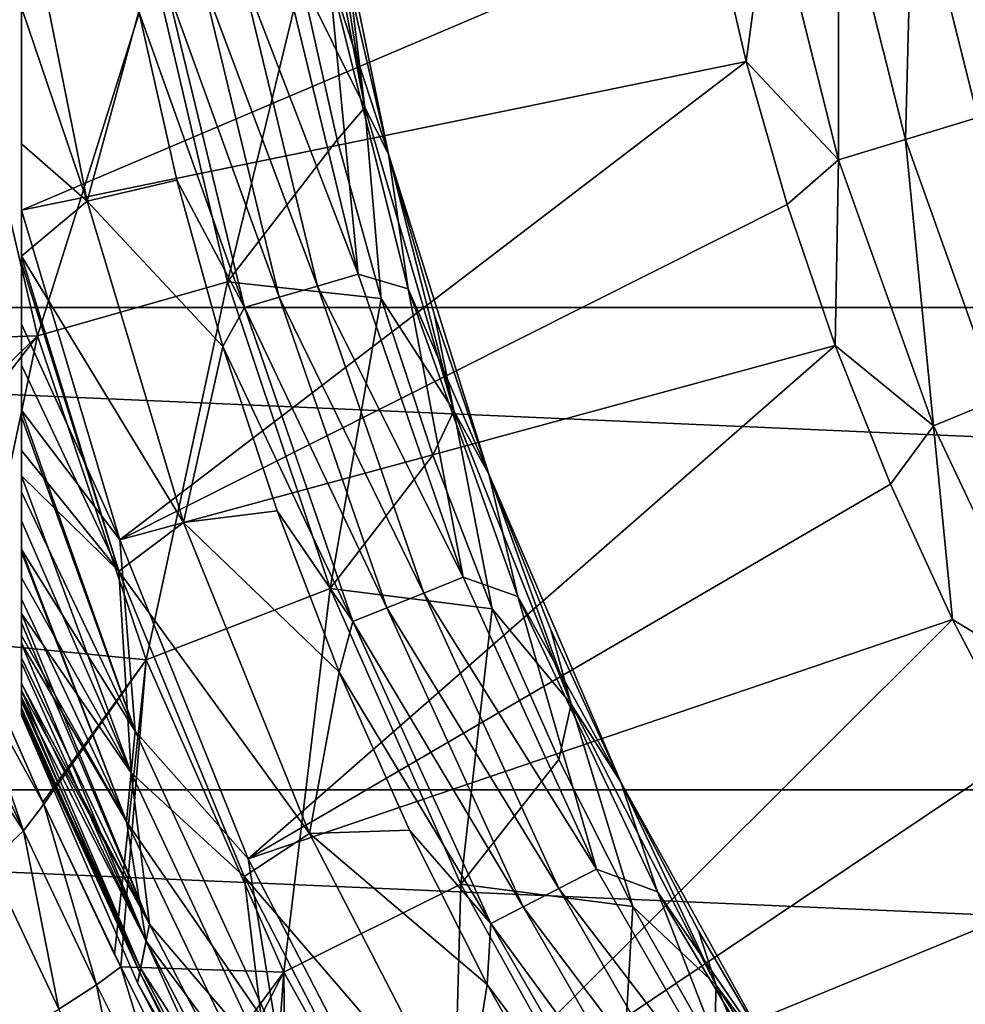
# Model space of a CAD drawing. Header units: metres. Extents: x -82 to 82, y -464 to 32.
# Tile 232 of 256: x -20.51 to -15.08, y -9.64 to -3.99. Entities that reach past the tile are written whole.
import ezdxf

# ---------------------------------------------------------------- set-up
doc = ezdxf.new("R2010")
doc.units = ezdxf.units.M
doc.layers.add('solid_K244121000C07', color=7, linetype='CONTINUOUS')

msp = doc.modelspace()

# ---------------------------------------------------------------- linework, layer by layer
at = {"layer": 'solid_K244121000C07'}
for points in [[(-20.5, 7.98436, 97.169998), (-20.5, -7.98436, 97.169998), (-20.5, -7.98436, 112.757362)], [(-20.5, 7.98436, 97.169998), (-20.5, 7.964543, 96.852913), (-20.5, -7.98436, 97.169998)], [(-20.5, 7.98436, 112.757362), (-20.5, -7.98436, 112.757362), (-20.5, -7.973638, 112.910072)], [(-20.5, 7.98436, 112.757362), (-20.5, 7.98436, 97.169998), (-20.5, -7.98436, 112.757362)], [(-20.5, 7.973638, 112.910072), (-20.5, 7.98436, 112.757362), (-20.5, -7.973638, 112.910072)], [(-20.5, 7.973638, 112.910072), (-20.5, -7.973638, 112.910072), (-20.5, -7.940965, 113.064087)], [(-20.5, 7.940967, 113.064079), (-20.5, 7.973638, 112.910072), (-20.5, -7.940965, 113.064087)], [(-20.5, 7.964543, 96.852913), (-20.5, -7.964541, 96.852898), (-20.5, -7.98436, 97.169998)], [(-20.5, 7.964543, 96.852913), (-20.5, 7.904465, 96.534904), (-20.5, -7.964541, 96.852898)], [(-20.5, 7.940967, 113.064079), (-20.5, -7.940965, 113.064087), (-20.5, -7.88414, 113.221832)], [(-20.5, 7.884151, 113.221809), (-20.5, 7.940967, 113.064079), (-20.5, -7.88414, 113.221832)], [(-20.5, 7.904465, 96.534904), (-20.5, -7.904456, 96.534866), (-20.5, -7.964541, 96.852898)], [(-20.5, 7.904465, 96.534904), (-20.5, 7.841825, 96.323853), (-20.5, -7.904456, 96.534866)], [(-20.5, 7.884151, 113.221809), (-20.5, -7.88414, 113.221832), (-20.5, -7.882053, 113.226563)], [(-20.5, 7.882054, 113.226563), (-20.5, 7.884151, 113.221809), (-20.5, -7.882053, 113.226563)], [(-20.5, 7.882054, 113.226563), (-20.5, -7.882053, 113.226563), (-20.5, -7.799729, 113.384712)], [(-20.5, 7.799745, 113.384689), (-20.5, 7.882054, 113.226563), (-20.5, -7.799729, 113.384712)], [(-20.5, 7.841825, 96.323853), (-20.5, -7.841826, 96.323853), (-20.5, -7.904456, 96.534866)], [(-20.5, 7.841825, 96.323853), (-20.5, 7.801886, 96.214157), (-20.5, -7.841826, 96.323853)], [(-20.5, 7.801886, 96.214157), (-20.5, -7.801867, 96.214111), (-20.5, -7.841826, 96.323853)], [(-20.5, 7.801886, 96.214157), (-20.5, 7.653156, 95.889984), (-20.5, -7.801867, 96.214111)], [(-20.5, 7.682637, 113.554039), (-20.5, 7.799745, 113.384689), (-20.5, -7.799729, 113.384712)], [(-20.5, 7.682637, 113.554039), (-20.5, -7.68258, 113.554108), (-20.5, -7.571123, 113.683723)], [(-20.5, 7.571121, 113.683723), (-20.5, 7.682637, 113.554039), (-20.5, -7.571123, 113.683723)], [(-20.5, 7.682637, 113.554039), (-20.5, -7.799729, 113.384712), (-20.5, -7.68258, 113.554108)], [(-20.5, 7.653156, 95.889984), (-20.5, -7.653121, 95.889915), (-20.5, -7.801867, 96.214111)], [(-20.5, 7.653156, 95.889984), (-20.5, 7.452899, 95.561714), (-20.5, -7.653121, 95.889915)], [(-20.5, 7.571121, 113.683723), (-20.5, -7.571123, 113.683723), (-20.5, -7.525023, 113.731346)], [(-20.5, 7.525142, 113.731224), (-20.5, 7.571121, 113.683723), (-20.5, -7.525023, 113.731346)], [(-20.5, 7.317242, 113.917061), (-20.5, 7.525142, 113.731224), (-20.5, -7.525023, 113.731346)], [(-20.5, 7.452899, 95.561714), (-20.5, -7.452845, 95.56163), (-20.5, -7.653121, 95.889915)], [(-20.5, 7.452899, 95.561714), (-20.5, 7.398619, 95.485275), (-20.5, -7.452845, 95.56163)], [(-20.5, 7.398619, 95.485275), (-20.5, -7.398618, 95.485275), (-20.5, -7.452845, 95.56163)], [(-20.5, 7.398619, 95.485275), (-20.5, 7.194415, 95.229927), (-20.5, -7.398618, 95.485275)], [(-20.5, 7.317242, 113.917061), (-20.5, -7.525023, 113.731346), (-20.5, -7.317048, 113.917213)], [(-20.5, 7.047546, 114.110397), (-20.5, 7.317242, 113.917061), (-20.5, -7.317048, 113.917213)], [(-20.5, 7.194415, 95.229927), (-20.5, -7.194334, 95.229836), (-20.5, -7.398618, 95.485275)], [(-20.5, 7.194415, 95.229927), (-20.5, 6.868463, 94.895081), (-20.5, -7.194334, 95.229836)], [(-20.5, 7.047546, 114.110397), (-20.5, -7.047299, 114.110558), (-20.5, -7.032656, 114.119934)], [(-20.5, 7.032661, 114.119934), (-20.5, 7.047546, 114.110397), (-20.5, -7.032656, 114.119934)], [(-20.5, 7.047546, 114.110397), (-20.5, -7.317048, 113.917213), (-20.5, -7.047299, 114.110558)], [(-20.5, 7.032661, 114.119934), (-20.5, -7.032656, 114.119934), (-20.5, -6.702981, 114.308235)], [(-20.5, 6.703284, 114.308083), (-20.5, 7.032661, 114.119934), (-20.5, -6.702981, 114.308235)], [(-20.5, 6.868463, 94.895081), (-20.5, -6.868357, 94.894981), (-20.5, -7.194334, 95.229836)], [(-20.5, 6.868463, 94.895081), (-20.5, 6.608948, 94.671677), (-20.5, -6.868357, 94.894981)], [(-20.5, 6.271695, 114.505615), (-20.5, 6.703284, 114.308083), (-20.5, -6.702981, 114.308235)], [(-20.5, 6.608948, 94.671677), (-20.5, -6.608944, 94.671669), (-20.5, -6.868357, 94.894981)], [(-20.5, 6.608948, 94.671677), (-20.5, 6.46481, 94.559952), (-20.5, -6.608944, 94.671669)], [(-20.5, 6.46481, 94.559952), (-20.5, -6.464702, 94.559868), (-20.5, -6.608944, 94.671669)], [(-20.5, 6.46481, 94.559952), (-20.5, 5.973414, 94.229759), (-20.5, -6.464702, 94.559868)], [(-20.5, 6.271695, 114.505615), (-20.5, -6.271386, 114.505737), (-20.5, -6.232004, 114.52169)], [(-20.5, 6.232009, 114.521683), (-20.5, 6.271695, 114.505615), (-20.5, -6.232004, 114.52169)], [(-20.5, 6.271695, 114.505615), (-20.5, -6.702981, 114.308235), (-20.5, -6.271386, 114.505737)], [(-20.5, 6.232009, 114.521683), (-20.5, -6.232004, 114.52169), (-20.5, -5.738097, 114.697899)], [(-20.5, 5.73833, 114.697823), (-20.5, 6.232009, 114.521683), (-20.5, -5.738097, 114.697899)], [(-20.5, 5.973414, 94.229759), (-20.5, -5.973321, 94.229698), (-20.5, -6.464702, 94.559868)], [(-20.5, 5.973414, 94.229759), (-20.5, 5.387369, 93.91291), (-20.5, -5.973321, 94.229698)], [(-20.5, 5.73833, 114.697823), (-20.5, -5.08529, 114.878677), (-20.5, 5.08529, 114.878677)], [(-20.5, 5.73833, 114.697823), (-20.5, -5.738097, 114.697899), (-20.5, -5.08529, 114.878677)], [(-20.5, 5.387369, 93.91291), (-20.5, -5.387294, 93.912872), (-20.5, -5.973321, 94.229698)], [(-20.5, 5.387369, 93.91291), (-20.5, 5.348376, 93.894226), (-20.5, -5.387294, 93.912872)], [(-20.5, 5.348376, 93.894226), (-20.5, -5.348379, 93.894226), (-20.5, -5.387294, 93.912872)], [(-20.5, 5.348376, 93.894226), (-20.5, 4.703974, 93.619553), (-20.5, -5.348379, 93.894226)], [(-20.5, 5.08529, 114.878677), (-20.5, -5.08529, 114.878677), (-20.5, -3.374721, 115.224083)], [(-20.5, 4.703974, 93.619553), (-20.5, -4.703895, 93.619522), (-20.5, -5.348379, 93.894226)], [(-20.5, 4.703974, 93.619553), (-20.5, 3.921345, 93.359039), (-20.5, -4.703895, 93.619522)], [(-20.5, 3.921345, 93.359039), (-20.5, -3.921288, 93.359024), (-20.5, -4.703895, 93.619522)], [(-18.528574, -4.494983, 80.853928), (-18.87195, -2.713377, 80.853928), (-18.893789, -3.758208, 77.713394)], [(-18.528574, -4.494983, 80.853928), (-18.780899, -2.877128, 84), (-18.87195, -2.713377, 80.853928)], [(32.006245, -5.643612, -289), (-32.006245, -5.643612, -289), (-32.376324, -2.832587, -289)], [(32.376324, -2.832587, -289), (32.006245, -5.643612, -289), (-32.376324, -2.832587, -289)], [(-18.528574, -4.494983, 80.853928), (-18.611069, -3.824672, 84), (-18.780899, -2.877128, 84)], [(-18.780893, -2.877137, 92), (-18.611069, -3.824672, 84), (-18.393465, -4.762398, 84)], [(-18.393459, -4.762413, 92), (-18.780893, -2.877137, 92), (-18.393465, -4.762398, 84)], [(-18.735182, -3.715239, 92), (-18.780893, -2.877137, 92), (-18.393459, -4.762413, 92)], [(-14.932717, -2.970302, 119.963287), (-15.382159, -3.059702, 119.853462), (-15.008187, -4.552684, 119.853462)], [(-15.382159, -3.059702, 119.853462), (-15.809191, -3.144644, 119.673233), (-15.424836, -4.679073, 119.673233)], [(-15.008187, -4.552684, 119.853462), (-15.382159, -3.059702, 119.853462), (-15.424836, -4.679073, 119.673233)], [(-20.122332, -5.033808, 93.166901), (-20.5, -3.921288, 93.359024), (-20.5, -3.151409, 93.164658)], [(-19.825294, -3.943496, 92.499084), (-20.122332, -5.033808, 93.166901), (-20.5, -3.151409, 93.164658)], [(-15.809191, -3.144644, 119.673233), (-16.203274, -3.223032, 119.427048), (-15.809339, -4.795711, 119.427048)], [(-15.424836, -4.679073, 119.673233), (-15.809191, -3.144644, 119.673233), (-15.809339, -4.795711, 119.427048)], [(-16.203274, -3.223032, 119.427048), (-16.53318, -3.397616, 119.121323), (-16.339872, -4.230652, 119.121323)], [(-15.809339, -4.795711, 119.427048), (-16.203274, -3.223032, 119.427048), (-16.339872, -4.230652, 119.121323)], [(-20.5, -3.374721, 115.224083), (-20.5, -5.08529, 114.878677), (-16.53318, -3.397616, 119.121323)], [(-20.5, -5.08529, 114.878677), (-16.339872, -4.230652, 119.121323), (-16.53318, -3.397616, 119.121323)], [(-19.239344, -3.70808, 92.084709), (-19.000463, -3.662039, 92.021599), (-18.56633, -5.451566, 92.021599)], [(-18.56633, -5.451566, 92.021599), (-19.000463, -3.662039, 92.021599), (-18.735182, -3.715239, 92)], [(-19.741875, -3.690396, 69.836754), (-20.856228, -3.898705, 61.983105), (-20.407532, -5.806444, 61.983105)], [(-19.317154, -5.496204, 69.836754), (-19.741875, -3.690396, 69.836754), (-20.407532, -5.806444, 61.983105)], [(-18.893789, -3.758208, 77.713394), (-19.741875, -3.690396, 69.836754), (-19.317154, -5.496204, 69.836754)], [(-19.239344, -3.70808, 92.084709), (-18.799751, -5.520105, 92.084709), (-19.464525, -3.75148, 92.187546)], [(-19.239344, -3.70808, 92.084709), (-18.56633, -5.451566, 92.021599), (-18.799751, -5.520105, 92.084709)], [(-18.735182, -3.715239, 92), (-18.393459, -4.762413, 92), (-18.280264, -5.535512, 92)], [(-18.56633, -5.451566, 92.021599), (-18.735182, -3.715239, 92), (-18.280264, -5.535512, 92)], [(-19.464525, -3.75148, 92.187546), (-19.019787, -5.584713, 92.187546), (-19.669685, -3.791021, 92.327232)], [(-18.799751, -5.520105, 92.084709), (-19.019787, -5.584713, 92.187546), (-19.464525, -3.75148, 92.187546)], [(-18.686625, -4.680756, 77.713394), (-18.893789, -3.758208, 77.713394), (-19.317154, -5.496204, 69.836754)], [(-18.528574, -4.494983, 80.853928), (-18.893789, -3.758208, 77.713394), (-18.686625, -4.680756, 77.713394)], [(-19.669685, -3.791021, 92.327232), (-19.220261, -5.643578, 92.327232), (-19.825294, -3.943496, 92.499084)], [(-19.019787, -5.584713, 92.187546), (-19.220261, -5.643578, 92.327232), (-19.669685, -3.791021, 92.327232)], [(-18.528574, -4.494983, 80.853928), (-18.393465, -4.762398, 84), (-18.611069, -3.824672, 84)], [(-21.473532, -5.841943, 56.216492), (-20.407532, -5.806444, 61.983105), (-20.856228, -3.898705, 61.983105)], [(-20.122332, -5.033808, 93.166901), (-20.5, -4.703895, 93.619522), (-20.5, -3.921288, 93.359024)], [(-19.825294, -3.943496, 92.499084), (-19.607916, -4.911527, 92.499084), (-20.122332, -5.033808, 93.166901)], [(-19.220261, -5.643578, 92.327232), (-19.607916, -4.911527, 92.499084), (-19.825294, -3.943496, 92.499084)], [(-20.5, -5.08529, 114.878677), (-19.935804, -6.976664, 114.878677), (-16.339872, -4.230652, 119.121323)], [(-19.935804, -6.976664, 114.878677), (-16.10462, -5.052828, 119.121323), (-16.339872, -4.230652, 119.121323)], [(-15.809339, -4.795711, 119.427048), (-16.339872, -4.230652, 119.121323), (-16.10462, -5.052828, 119.121323)], [(-18.528574, -4.494983, 80.853928), (-18.686625, -4.680756, 77.713394), (-18.434443, -5.592027, 77.713394)], [(-18.017399, -6.235882, 80.853928), (-18.393465, -4.762398, 84), (-18.528574, -4.494983, 80.853928)], [(-18.017399, -6.235882, 80.853928), (-18.528574, -4.494983, 80.853928), (-18.434443, -5.592027, 77.713394)], [(-15.008187, -4.552684, 119.853462), (-15.424836, -4.679073, 119.673233), (-14.891932, -6.16844, 119.673233)], [(-18.434443, -5.592027, 77.713394), (-18.686625, -4.680756, 77.713394), (-19.317154, -5.496204, 69.836754)], [(-15.424836, -4.679073, 119.673233), (-15.809339, -4.795711, 119.427048), (-15.26315, -6.322204, 119.427048)], [(-14.891932, -6.16844, 119.673233), (-15.424836, -4.679073, 119.673233), (-15.26315, -6.322204, 119.427048)], [(-20.122332, -5.033808, 93.166901), (-20.5, -5.348379, 93.894226), (-20.5, -4.703895, 93.619522)], [(-18.393459, -4.762413, 92), (-18.393465, -4.762398, 84), (-18.128645, -5.687899, 84)], [(-18.017399, -6.235882, 80.853928), (-18.128645, -5.687899, 84), (-18.393465, -4.762398, 84)], [(-18.393459, -4.762413, 92), (-18.128645, -5.687899, 84), (-17.817291, -6.5988, 84)], [(-17.817282, -6.598819, 92), (-18.393459, -4.762413, 92), (-17.817291, -6.5988, 84)], [(-18.280264, -5.535512, 92), (-18.393459, -4.762413, 92), (-17.817282, -6.598819, 92)], [(-15.809339, -4.795711, 119.427048), (-16.10462, -5.052828, 119.121323), (-15.828026, -5.862033, 119.121323)], [(-15.26315, -6.322204, 119.427048), (-15.809339, -4.795711, 119.427048), (-15.828026, -5.862033, 119.121323)], [(-19.607916, -4.911527, 92.499084), (-19.3433, -5.867726, 92.499084), (-20.122332, -5.033808, 93.166901)], [(-19.220261, -5.643578, 92.327232), (-19.3433, -5.867726, 92.499084), (-19.607916, -4.911527, 92.499084)], [(-20.122332, -5.033808, 93.166901), (-19.56893, -6.877821, 93.166901), (-20.5, -5.348379, 93.894226)], [(-20.5, -5.738097, 114.697899), (-19.935804, -6.976664, 114.878677), (-20.5, -5.08529, 114.878677)], [(-19.3433, -5.867726, 92.499084), (-19.56893, -6.877821, 93.166901), (-20.122332, -5.033808, 93.166901)], [(-19.935804, -6.976664, 114.878677), (-15.828026, -5.862033, 119.121323), (-16.10462, -5.052828, 119.121323)], [(-19.94133, -7.15618, 93.894745), (-20.5, -5.387294, 93.912872), (-20.5, -5.348379, 93.894226)], [(-19.56893, -6.877821, 93.166901), (-19.94133, -7.15618, 93.894745), (-20.5, -5.348379, 93.894226)], [(-19.94133, -7.15618, 93.894745), (-20.5, -5.973321, 94.229698), (-20.5, -5.387294, 93.912872)], [(-18.799751, -5.520105, 92.084709), (-18.56633, -5.451566, 92.021599), (-17.964056, -7.191723, 92.021599)], [(-17.964056, -7.191723, 92.021599), (-18.56633, -5.451566, 92.021599), (-18.280264, -5.535512, 92)], [(-19.317154, -5.496204, 69.836754), (-20.407532, -5.806444, 61.983105), (-19.784727, -7.664644, 61.983105)], [(-18.727625, -7.25512, 69.836754), (-19.317154, -5.496204, 69.836754), (-19.784727, -7.664644, 61.983105)], [(-18.434443, -5.592027, 77.713394), (-19.317154, -5.496204, 69.836754), (-18.727625, -7.25512, 69.836754)], [(-18.799751, -5.520105, 92.084709), (-18.189905, -7.28214, 92.084709), (-19.019787, -5.584713, 92.187546)], [(-18.799751, -5.520105, 92.084709), (-17.964056, -7.191723, 92.021599), (-18.189905, -7.28214, 92.084709)], [(-18.280264, -5.535512, 92), (-17.817282, -6.598819, 92), (-17.649494, -7.301049, 92)], [(-17.964056, -7.191723, 92.021599), (-18.280264, -5.535512, 92), (-17.649494, -7.301049, 92)], [(-19.019787, -5.584713, 92.187546), (-18.402803, -7.367371, 92.187546), (-19.220261, -5.643578, 92.327232)], [(-18.189905, -7.28214, 92.084709), (-18.402803, -7.367371, 92.187546), (-19.019787, -5.584713, 92.187546)], [(-18.137848, -6.489826, 77.713394), (-18.434443, -5.592027, 77.713394), (-18.727625, -7.25512, 69.836754)], [(-18.017399, -6.235882, 80.853928), (-18.434443, -5.592027, 77.713394), (-18.137848, -6.489826, 77.713394)], [(31.392572, -8.411682, -289), (-31.392572, -8.411682, -289), (-32.006245, -5.643612, -289)], [(32.006245, -5.643612, -289), (31.392572, -8.411682, -289), (-32.006245, -5.643612, -289)], [(-19.220261, -5.643578, 92.327232), (-18.596773, -7.445025, 92.327232), (-19.3433, -5.867726, 92.499084)], [(-18.402803, -7.367371, 92.187546), (-18.596773, -7.445025, 92.327232), (-19.220261, -5.643578, 92.327232)], [(-18.017399, -6.235882, 80.853928), (-17.817291, -6.5988, 84), (-18.128645, -5.687899, 84)], [(-20.5, -5.738097, 114.697899), (-20.5, -6.232004, 114.52169), (-19.935804, -6.976664, 114.878677)], [(-21.473532, -5.841943, 56.216492), (-21.19381, -6.568075, 56.555573), (-20.407532, -5.806444, 61.983105)], [(-21.19381, -6.568075, 56.555573), (-21.127125, -6.735215, 56.625523), (-20.407532, -5.806444, 61.983105)], [(-21.127125, -6.735215, 56.625523), (-20.781237, -7.568619, 56.928379), (-20.407532, -5.806444, 61.983105)], [(-20.781237, -7.568619, 56.928379), (-19.784727, -7.664644, 61.983105), (-20.407532, -5.806444, 61.983105)], [(-19.935804, -6.976664, 114.878677), (-19.197523, -8.807116, 114.878677), (-15.828026, -5.862033, 119.121323)], [(-19.3433, -5.867726, 92.499084), (-19.032084, -6.809789, 92.499084), (-19.56893, -6.877821, 93.166901)], [(-18.596773, -7.445025, 92.327232), (-19.032084, -6.809789, 92.499084), (-19.3433, -5.867726, 92.499084)], [(-19.197523, -8.807116, 114.878677), (-15.510802, -6.656188, 119.121323), (-15.828026, -5.862033, 119.121323)], [(-15.26315, -6.322204, 119.427048), (-15.828026, -5.862033, 119.121323), (-15.510802, -6.656188, 119.121323)], [(-19.94133, -7.15618, 93.894745), (-20.5, -6.464702, 94.559868), (-20.5, -5.973321, 94.229698)], [(-14.891932, -6.16844, 119.673233), (-15.26315, -6.322204, 119.427048), (-14.56997, -7.787811, 119.427048)], [(-20.5, -6.232004, 114.52169), (-19.846529, -8.074536, 114.521858), (-19.935804, -6.976664, 114.878677)], [(-20.5, -6.271386, 114.505737), (-19.846529, -8.074536, 114.521858), (-20.5, -6.232004, 114.52169)], [(-20.5, -6.702981, 114.308235), (-19.846529, -8.074536, 114.521858), (-20.5, -6.271386, 114.505737)], [(-18.017399, -6.235882, 80.853928), (-18.137848, -6.489826, 77.713394), (-17.79756, -7.371991, 77.713394)], [(-17.343056, -7.920309, 80.853928), (-17.817291, -6.5988, 84), (-18.017399, -6.235882, 80.853928)], [(-17.343056, -7.920309, 80.853928), (-18.017399, -6.235882, 80.853928), (-17.79756, -7.371991, 77.713394)], [(-15.26315, -6.322204, 119.427048), (-15.510802, -6.656188, 119.121323), (-15.153763, -7.433256, 119.121323)], [(-14.56997, -7.787811, 119.427048), (-15.26315, -6.322204, 119.427048), (-15.153763, -7.433256, 119.121323)], [(-19.94133, -7.15618, 93.894745), (-20.5, -6.608944, 94.671669), (-20.5, -6.464702, 94.559868)], [(-17.79756, -7.371991, 77.713394), (-18.137848, -6.489826, 77.713394), (-18.727625, -7.25512, 69.836754)], [(-19.8694, -8.314254, 94.671173), (-20.5, -6.868357, 94.894981), (-20.5, -6.608944, 94.671669)], [(-19.94133, -7.15618, 93.894745), (-19.8694, -8.314254, 94.671173), (-20.5, -6.608944, 94.671669)], [(-17.817282, -6.598819, 92), (-17.817291, -6.5988, 84), (-17.460199, -7.492761, 84)], [(-17.343056, -7.920309, 80.853928), (-17.460199, -7.492761, 84), (-17.817291, -6.5988, 84)], [(-17.817282, -6.598819, 92), (-17.460199, -7.492761, 84), (-17.058287, -8.367489, 84)], [(-17.058273, -8.367512, 92), (-17.817282, -6.598819, 92), (-17.058287, -8.367489, 84)], [(-17.649494, -7.301049, 92), (-17.817282, -6.598819, 92), (-17.058273, -8.367512, 92)], [(-19.197523, -8.807116, 114.878677), (-15.153763, -7.433256, 119.121323), (-15.510802, -6.656188, 119.121323)], [(-20.5, -6.702981, 114.308235), (-20.5, -7.032656, 114.119934), (-19.846529, -8.074536, 114.521858)], [(-19.032084, -6.809789, 92.499084), (-18.675018, -7.735446, 92.499084), (-19.56893, -6.877821, 93.166901)], [(-18.596773, -7.445025, 92.327232), (-18.675018, -7.735446, 92.499084), (-19.032084, -6.809789, 92.499084)], [(-19.8694, -8.314254, 94.671173), (-20.5, -7.194334, 95.229836), (-20.5, -6.868357, 94.894981)], [(-19.56893, -6.877821, 93.166901), (-18.846941, -8.66258, 93.166901), (-19.94133, -7.15618, 93.894745)], [(-18.675018, -7.735446, 92.499084), (-18.846941, -8.66258, 93.166901), (-19.56893, -6.877821, 93.166901)], [(-19.846529, -8.074536, 114.521858), (-19.197523, -8.807116, 114.878677), (-19.935804, -6.976664, 114.878677)], [(-20.5, -7.032656, 114.119934), (-19.896408, -8.592683, 114.120171), (-19.846529, -8.074536, 114.521858)], [(-20.5, -7.047299, 114.110558), (-19.896408, -8.592683, 114.120171), (-20.5, -7.032656, 114.119934)], [(-20.5, -7.317048, 113.917213), (-19.896408, -8.592683, 114.120171), (-20.5, -7.047299, 114.110558)], [(-19.94133, -7.15618, 93.894745), (-19.22205, -8.909564, 93.894745), (-19.8694, -8.314254, 94.671173)], [(-18.846941, -8.66258, 93.166901), (-19.22205, -8.909564, 93.894745), (-19.94133, -7.15618, 93.894745)], [(-19.8694, -8.314254, 94.671173), (-20.5, -7.398618, 95.485275), (-20.5, -7.194334, 95.229836)], [(-18.189905, -7.28214, 92.084709), (-17.964056, -7.191723, 92.021599), (-17.199097, -8.866751, 92.021599)], [(-17.199097, -8.866751, 92.021599), (-17.964056, -7.191723, 92.021599), (-17.649494, -7.301049, 92)], [(-18.727625, -7.25512, 69.836754), (-19.784727, -7.664644, 61.983105), (-18.993124, -9.457452, 61.983105)], [(-17.978317, -8.952138, 69.836754), (-18.727625, -7.25512, 69.836754), (-18.993124, -9.457452, 61.983105)], [(-17.79756, -7.371991, 77.713394), (-18.727625, -7.25512, 69.836754), (-17.978317, -8.952138, 69.836754)], [(-18.189905, -7.28214, 92.084709), (-17.415329, -8.978226, 92.084709), (-18.402803, -7.367371, 92.187546)], [(-18.189905, -7.28214, 92.084709), (-17.199097, -8.866751, 92.021599), (-17.415329, -8.978226, 92.084709)], [(-20.5, -7.317048, 113.917213), (-20.5, -7.525023, 113.731346), (-19.896408, -8.592683, 114.120171)], [(-17.649494, -7.301049, 92), (-17.058273, -8.367512, 92), (-16.848761, -8.99607, 92)], [(-17.199097, -8.866751, 92.021599), (-17.649494, -7.301049, 92), (-16.848761, -8.99607, 92)], [(-19.765762, -9.181349, 95.48468), (-20.5, -7.452845, 95.56163), (-20.5, -7.398618, 95.485275)], [(-19.8694, -8.314254, 94.671173), (-19.765762, -9.181349, 95.48468), (-20.5, -7.398618, 95.485275)], [(-18.402803, -7.367371, 92.187546), (-17.619162, -9.083309, 92.187546), (-18.596773, -7.445025, 92.327232)], [(-17.415329, -8.978226, 92.084709), (-17.619162, -9.083309, 92.187546), (-18.402803, -7.367371, 92.187546)], [(-17.414396, -8.236396, 77.713394), (-17.79756, -7.371991, 77.713394), (-17.978317, -8.952138, 69.836754)], [(-17.343056, -7.920309, 80.853928), (-17.79756, -7.371991, 77.713394), (-17.414396, -8.236396, 77.713394)], [(-19.765762, -9.181349, 95.48468), (-20.5, -7.653121, 95.889915), (-20.5, -7.452845, 95.56163)], [(-19.197523, -8.807116, 114.878677), (-18.291599, -10.560659, 114.878677), (-15.153763, -7.433256, 119.121323)], [(-18.596773, -7.445025, 92.327232), (-17.804871, -9.179049, 92.327232), (-18.675018, -7.735446, 92.499084)], [(-17.619162, -9.083309, 92.187546), (-17.804871, -9.179049, 92.327232), (-18.596773, -7.445025, 92.327232)], [(-18.291599, -10.560659, 114.878677), (-14.757826, -8.191239, 119.121323), (-15.153763, -7.433256, 119.121323)], [(-14.56997, -7.787811, 119.427048), (-15.153763, -7.433256, 119.121323), (-14.757826, -8.191239, 119.121323)], [(-17.343056, -7.920309, 80.853928), (-17.058287, -8.367489, 84), (-17.460199, -7.492761, 84)], [(-20.825369, -7.670306, 56.594769), (-20.371204, -8.494491, 57.166119), (-20.781237, -7.568619, 56.928379)], [(-20.781237, -7.568619, 56.928379), (-20.376549, -8.482801, 57.163811), (-19.784727, -7.664644, 61.983105)], [(-20.781237, -7.568619, 56.928379), (-20.371204, -8.494491, 57.166119), (-20.376549, -8.482801, 57.163811)], [(-20.5, -7.525023, 113.731346), (-20.5, -7.571123, 113.683723), (-19.896408, -8.592683, 114.120171)], [(-20.5, -7.571123, 113.683723), (-19.78463, -9.280252, 113.68486), (-19.896408, -8.592683, 114.120171)], [(-20.5, -7.68258, 113.554108), (-19.78463, -9.280252, 113.68486), (-20.5, -7.571123, 113.683723)], [(-20.488178, -8.646095, 56.52676), (-20.825369, -7.670306, 56.594769), (-20.892059, -7.779479, 56.267323)], [(-20.488178, -8.646095, 56.52676), (-20.371204, -8.494491, 57.166119), (-20.825369, -7.670306, 56.594769)], [(-19.765762, -9.181349, 95.48468), (-20.5, -7.801867, 96.214111), (-20.5, -7.653121, 95.889915)], [(-20.5, -7.799729, 113.384712), (-19.78463, -9.280252, 113.68486), (-20.5, -7.68258, 113.554108)], [(-20.376549, -8.482801, 57.163811), (-20.371204, -8.494491, 57.166119), (-19.784727, -7.664644, 61.983105)], [(-20.371204, -8.494491, 57.166119), (-19.964918, -9.356339, 57.286072), (-19.784727, -7.664644, 61.983105)], [(-19.964918, -9.356339, 57.286072), (-19.930048, -9.427989, 57.291492), (-19.784727, -7.664644, 61.983105)], [(-19.930048, -9.427989, 57.291492), (-18.993124, -9.457452, 61.983105), (-19.784727, -7.664644, 61.983105)], [(-18.675018, -7.735446, 92.499084), (-18.272963, -8.642467, 92.499084), (-18.846941, -8.66258, 93.166901)], [(-17.804871, -9.179049, 92.327232), (-18.272963, -8.642467, 92.499084), (-18.675018, -7.735446, 92.499084)], [(-20.488178, -8.646095, 56.52676), (-20.892059, -7.779479, 56.267323), (-20.980982, -7.895603, 55.947647)], [(-20.5, -7.799729, 113.384712), (-20.5, -7.882053, 113.226563), (-19.78463, -9.280252, 113.68486)], [(-19.765762, -9.181349, 95.48468), (-20.5, -7.841826, 96.323853), (-20.5, -7.801867, 96.214111)], [(-19.816971, -9.435479, 96.323189), (-20.5, -7.904456, 96.534866), (-20.5, -7.841826, 96.323853)], [(-19.765762, -9.181349, 95.48468), (-19.816971, -9.435479, 96.323189), (-20.5, -7.841826, 96.323853)], [(-20.683311, -8.827662, 55.915195), (-20.488178, -8.646095, 56.52676), (-20.980982, -7.895603, 55.947647)], [(-20.5, -7.882053, 113.226563), (-19.821039, -9.460581, 113.226662), (-19.78463, -9.280252, 113.68486)], [(-20.5, -7.88414, 113.221832), (-19.821039, -9.460581, 113.226662), (-20.5, -7.882053, 113.226563)], [(-20.5, -7.940965, 113.064087), (-19.821039, -9.460581, 113.226662), (-20.5, -7.88414, 113.221832)], [(-19.816971, -9.435479, 96.323189), (-20.5, -7.964541, 96.852898), (-20.5, -7.904456, 96.534866)], [(-20.5, -7.940965, 113.064087), (-20.5, -7.973638, 112.910072), (-19.821039, -9.460581, 113.226662)], [(-19.816971, -9.435479, 96.323189), (-20.5, -7.98436, 97.169998), (-20.5, -7.964541, 96.852898)], [(-17.343056, -7.920309, 80.853928), (-17.414396, -8.236396, 77.713394), (-16.989279, -9.080958, 77.713394)], [(-16.511652, -9.533007, 80.853928), (-17.058287, -8.367489, 84), (-17.343056, -7.920309, 80.853928)], [(-16.511652, -9.533007, 80.853928), (-17.343056, -7.920309, 80.853928), (-16.989279, -9.080958, 77.713394)], [(-20.5, -7.973638, 112.910072), (-20.5, -7.98436, 112.757362), (-19.821039, -9.460581, 113.226662)], [(-19.833677, -9.51973, 97.169998), (-20.5, -7.98436, 112.757362), (-20.5, -7.98436, 97.169998)], [(-19.816971, -9.435479, 96.323189), (-19.833677, -9.51973, 97.169998), (-20.5, -7.98436, 97.169998)], [(-19.833677, -9.51973, 97.169998), (-19.833677, -9.51973, 112.757362), (-20.5, -7.98436, 112.757362)], [(-19.821039, -9.460581, 113.226662), (-20.5, -7.98436, 112.757362), (-19.833677, -9.51973, 112.757362)], [(-19.896408, -8.592683, 114.120171), (-19.026028, -9.853586, 114.521858), (-19.846529, -8.074536, 114.521858)], [(-19.846529, -8.074536, 114.521858), (-19.026028, -9.853586, 114.521858), (-19.197523, -8.807116, 114.878677)], [(-18.291599, -10.560659, 114.878677), (-14.324005, -8.928197, 119.121323), (-14.757826, -8.191239, 119.121323)], [(-16.989279, -9.080958, 77.713394), (-17.414396, -8.236396, 77.713394), (-17.978317, -8.952138, 69.836754)], [(-19.8694, -8.314254, 94.671173), (-19.093073, -9.968673, 94.671173), (-19.765762, -9.181349, 95.48468)], [(-19.22205, -8.909564, 93.894745), (-19.093073, -9.968673, 94.671173), (-19.8694, -8.314254, 94.671173)], [(30.539982, -11.115729, -289), (-30.539982, -11.115729, -289), (-31.392572, -8.411682, -289)], [(31.392572, -8.411682, -289), (30.539982, -11.115729, -289), (-31.392572, -8.411682, -289)], [(-17.058273, -8.367512, 92), (-17.058287, -8.367489, 84), (-16.612585, -9.220737, 84)], [(-16.511652, -9.533007, 80.853928), (-16.612585, -9.220737, 84), (-17.058287, -8.367489, 84)], [(-17.058273, -8.367512, 92), (-16.612585, -9.220737, 84), (-16.124241, -10.050316, 84)], [(-16.124224, -10.050341, 92), (-17.058273, -8.367512, 92), (-16.124241, -10.050316, 84)], [(-16.848761, -8.99607, 92), (-17.058273, -8.367512, 92), (-16.124224, -10.050341, 92)], [(-20.069401, -9.530792, 56.636997), (-20.371204, -8.494491, 57.166119), (-20.488178, -8.646095, 56.52676)], [(-20.371204, -8.494491, 57.166119), (-19.930048, -9.427989, 57.291492), (-19.964918, -9.356339, 57.286072)], [(-20.069401, -9.530792, 56.636997), (-19.930048, -9.427989, 57.291492), (-20.371204, -8.494491, 57.166119)], [(-19.896408, -8.592683, 114.120171), (-19.17362, -10.103142, 114.120171), (-19.026028, -9.853586, 114.521858)], [(-19.78463, -9.280252, 113.68486), (-19.17362, -10.103142, 114.120171), (-19.896408, -8.592683, 114.120171)], [(-18.272963, -8.642467, 92.499084), (-17.826887, -9.528669, 92.499084), (-18.846941, -8.66258, 93.166901)], [(-17.804871, -9.179049, 92.327232), (-17.826887, -9.528669, 92.499084), (-18.272963, -8.642467, 92.499084)], [(-20.286142, -9.669397, 56.01239), (-20.488178, -8.646095, 56.52676), (-20.683311, -8.827662, 55.915195)], [(-20.286142, -9.669397, 56.01239), (-20.069401, -9.530792, 56.636997), (-20.488178, -8.646095, 56.52676)], [(-18.846941, -8.66258, 93.166901), (-17.962582, -10.372711, 93.166901), (-19.22205, -8.909564, 93.894745)], [(-17.826887, -9.528669, 92.499084), (-17.962582, -10.372711, 93.166901), (-18.846941, -8.66258, 93.166901)], [(-19.026028, -9.853586, 114.521858), (-18.291599, -10.560659, 114.878677), (-19.197523, -8.807116, 114.878677)], [(-20.57704, -9.840693, 55.427273), (-20.286142, -9.669397, 56.01239), (-20.683311, -8.827662, 55.915195)], [(-17.415329, -8.978226, 92.084709), (-17.199097, -8.866751, 92.021599), (-16.278379, -10.461479, 92.021599)], [(-16.278379, -10.461479, 92.021599), (-17.199097, -8.866751, 92.021599), (-16.848761, -8.99607, 92)], [(-19.22205, -8.909564, 93.894745), (-18.348961, -10.591655, 93.894745), (-19.093073, -9.968673, 94.671173)], [(-17.962582, -10.372711, 93.166901), (-18.348961, -10.591655, 93.894745), (-19.22205, -8.909564, 93.894745)], [(-18.291599, -10.560659, 114.878677), (-17.225948, -12.221984, 114.878677), (-14.324005, -8.928197, 119.121323)], [(-17.225948, -12.221984, 114.878677), (-13.853415, -9.642237, 119.121323), (-14.324005, -8.928197, 119.121323)], [(-17.978317, -8.952138, 69.836754), (-18.993124, -9.457452, 61.983105), (-18.039478, -11.169573, 61.983105)], [(-17.075626, -10.57278, 69.836754), (-17.978317, -8.952138, 69.836754), (-18.039478, -11.169573, 61.983105)], [(-16.989279, -9.080958, 77.713394), (-17.978317, -8.952138, 69.836754), (-17.075626, -10.57278, 69.836754)], [(-17.415329, -8.978226, 92.084709), (-16.483036, -10.593004, 92.084709), (-17.619162, -9.083309, 92.187546)], [(-17.415329, -8.978226, 92.084709), (-16.278379, -10.461479, 92.021599), (-16.483036, -10.593004, 92.084709)], [(-16.848761, -8.99607, 92), (-16.124224, -10.050341, 92), (-15.885284, -10.605078, 92)], [(-16.278379, -10.461479, 92.021599), (-16.848761, -8.99607, 92), (-15.885284, -10.605078, 92)], [(-17.619162, -9.083309, 92.187546), (-16.675957, -10.716987, 92.187546), (-17.804871, -9.179049, 92.327232)], [(-16.483036, -10.593004, 92.084709), (-16.675957, -10.716987, 92.187546), (-17.619162, -9.083309, 92.187546)], [(-16.523233, -9.903645, 77.713394), (-16.989279, -9.080958, 77.713394), (-17.075626, -10.57278, 69.836754)], [(-16.511652, -9.533007, 80.853928), (-16.989279, -9.080958, 77.713394), (-16.523233, -9.903645, 77.713394)], [(-19.765762, -9.181349, 95.48468), (-18.874344, -10.896863, 95.48468), (-19.816971, -9.435479, 96.323189)], [(-19.093073, -9.968673, 94.671173), (-18.874344, -10.896863, 95.48468), (-19.765762, -9.181349, 95.48468)], [(-17.804871, -9.179049, 92.327232), (-16.851725, -10.829946, 92.327232), (-17.826887, -9.528669, 92.499084)], [(-16.675957, -10.716987, 92.187546), (-16.851725, -10.829946, 92.327232), (-17.804871, -9.179049, 92.327232)], [(-16.511652, -9.533007, 80.853928), (-16.124241, -10.050316, 84), (-16.612585, -9.220737, 84)], [(-19.821039, -9.460581, 113.226662), (-19.020573, -10.981533, 113.226662), (-19.78463, -9.280252, 113.68486)], [(-19.78463, -9.280252, 113.68486), (-18.925276, -10.926509, 113.68486), (-19.17362, -10.103142, 114.120171)], [(-19.020573, -10.981533, 113.226662), (-18.925276, -10.926509, 113.68486), (-19.78463, -9.280252, 113.68486)], [(-19.629053, -10.410114, 56.634838), (-19.930048, -9.427989, 57.291492), (-20.069401, -9.530792, 56.636997)], [(-19.930048, -9.427989, 57.291492), (-19.543419, -10.200212, 57.303986), (-18.993124, -9.457452, 61.983105)], [(-19.930048, -9.427989, 57.291492), (-19.462662, -10.35667, 57.296047), (-19.543419, -10.200212, 57.303986)], [(-19.629053, -10.410114, 56.634838), (-19.462662, -10.35667, 57.296047), (-19.930048, -9.427989, 57.291492)], [(-19.816971, -9.435479, 96.323189), (-19.007998, -10.974365, 96.323189), (-19.833677, -9.51973, 97.169998)], [(-18.874344, -10.896863, 95.48468), (-19.007998, -10.974365, 96.323189), (-19.816971, -9.435479, 96.323189)], [(-19.821039, -9.460581, 113.226662), (-19.833677, -9.51973, 112.757362), (-19.052559, -11, 112.757362)], [(-19.821039, -9.460581, 113.226662), (-19.052559, -11, 112.757362), (-19.020573, -10.981533, 113.226662)], [(-19.543419, -10.200212, 57.303986), (-19.462662, -10.35667, 57.296047), (-18.993124, -9.457452, 61.983105)], [(-19.462662, -10.35667, 57.296047), (-19.107956, -11.025924, 57.220737), (-18.993124, -9.457452, 61.983105)], [(-19.107956, -11.025924, 57.220737), (-18.974504, -11.270639, 57.176044), (-18.993124, -9.457452, 61.983105)], [(-18.974504, -11.270639, 57.176044), (-18.039478, -11.169573, 61.983105), (-18.993124, -9.457452, 61.983105)], [(-19.871542, -10.503697, 56.005615), (-20.069401, -9.530792, 56.636997), (-20.286142, -9.669397, 56.01239)], [(-19.871542, -10.503697, 56.005615), (-19.629053, -10.410114, 56.634838), (-20.069401, -9.530792, 56.636997)], [(-19.052559, -11, 97.169998), (-19.052559, -11, 112.757362), (-19.833677, -9.51973, 112.757362)], [(-19.833677, -9.51973, 97.169998), (-19.052559, -11, 97.169998), (-19.833677, -9.51973, 112.757362)], [(-19.007998, -10.974365, 96.323189), (-19.052559, -11, 97.169998), (-19.833677, -9.51973, 97.169998)], [(-17.826887, -9.528669, 92.499084), (-17.337864, -10.391915, 92.499084), (-17.962582, -10.372711, 93.166901)], [(-16.851725, -10.829946, 92.327232), (-17.337864, -10.391915, 92.499084), (-17.826887, -9.528669, 92.499084)], [(-16.511652, -9.533007, 80.853928), (-16.523233, -9.903645, 77.713394), (-16.017382, -10.702472, 77.713394)], [(-15.530717, -11.059373, 80.853928), (-16.124241, -10.050316, 84), (-16.511652, -9.533007, 80.853928)], [(-15.530717, -11.059373, 80.853928), (-16.511652, -9.533007, 80.853928), (-16.017382, -10.702472, 77.713394)], [(-17.225948, -12.221984, 114.878677), (-13.347262, -10.331526, 119.121323), (-13.853415, -9.642237, 119.121323)]]:
    msp.add_3dface(points, dxfattribs=at)

doc.saveas('drawing.dxf')
